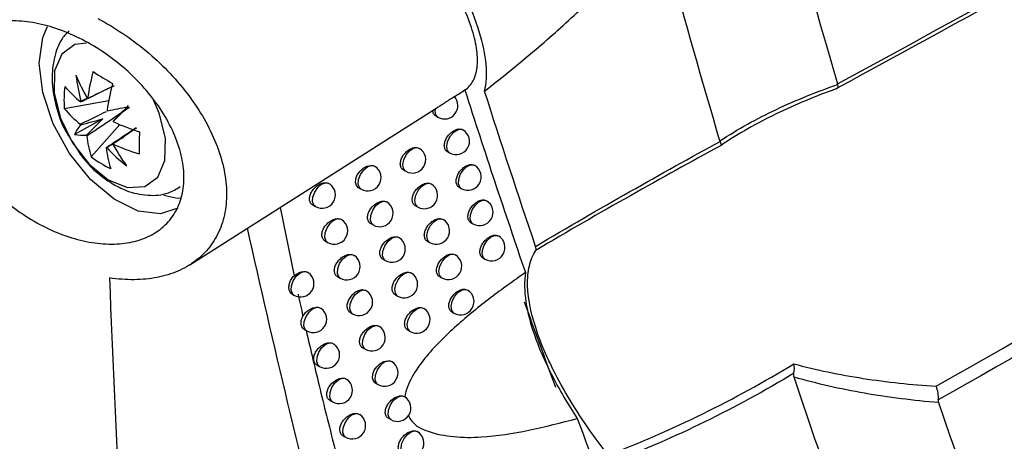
# Model space of a CAD drawing. Header units: millimetres. Extents: x 15440 to 16422, y 10215 to 11289.
# Tile 138 of 143: x 16283 to 16320, y 10983 to 10999. Entities that reach past the tile are written whole.
import ezdxf

# ---------------------------------------------------------------- set-up
doc = ezdxf.new("R2010")
doc.units = ezdxf.units.MM

msp = doc.modelspace()

# ---------------------------------------------------------------- linework, layer by layer
at = {"color": 7, "linetype": 'Continuous', "lineweight": 25}
for p, q in [((16284.617, 10995.471), (16286.278, 10995.776)), ((16289.306, 10989.625), (16298.578, 10995.52)), ((16298.504, 10995.194), (16298.582, 10995.148)), ((16286.058, 10995.085), (16285.003, 10994.506)), ((16285.624, 10993.665), (16286.69, 10994.871)), ((16299.476, 10994.695), (16299.519, 10994.669)), ((16297.801, 10994.013), (16297.896, 10993.977)), ((16298.938, 10993.858), (16299.015, 10993.813)), ((16299.922, 10993.363), (16299.955, 10993.34)), ((16297.295, 10993.173), (16297.38, 10993.124)), ((16298.252, 10992.679), (16298.338, 10992.644)), ((16295.617, 10992.509), (16295.709, 10992.456)), ((16299.377, 10992.527), (16299.453, 10992.483)), ((16293.904, 10991.865), (16294.002, 10991.808)), ((16297.741, 10991.838), (16297.824, 10991.79)), ((16300.373, 10992.035), (16300.396, 10992.017)), ((16292.684, 10991.772), (16293.206, 10989.217)), ((16296.071, 10991.17), (16296.161, 10991.118)), ((16298.707, 10991.35), (16298.784, 10991.316)), ((16299.82, 10991.202), (16299.895, 10991.158)), ((16294.365, 10990.521), (16294.462, 10990.466)), ((16298.191, 10990.509), (16298.273, 10990.462)), ((16299.167, 10990.026), (16299.235, 10989.993)), ((16296.528, 10989.836), (16296.616, 10989.785)), ((16300.268, 10989.881), (16300.342, 10989.839)), ((16294.831, 10989.183), (16294.926, 10989.128)), ((16298.645, 10989.185), (16298.726, 10989.139)), ((16293.124, 10988.536), (16293.201, 10988.491)), ((16296.99, 10988.509), (16297.077, 10988.458)), ((16299.631, 10988.707), (16299.69, 10988.676)), ((16295.301, 10987.851), (16295.394, 10987.797)), ((16297.956, 10988.026), (16298.06, 10987.99)), ((16299.105, 10987.867), (16299.184, 10987.821)), ((16293.581, 10987.211), (16293.677, 10987.155)), ((16297.456, 10987.186), (16297.541, 10987.137)), ((16295.774, 10986.524), (16295.866, 10986.471)), ((16294.059, 10985.881), (16294.158, 10985.824)), ((16296.252, 10985.203), (16296.343, 10985.151)), ((16294.545, 10984.555), (16294.642, 10984.499)), ((16296.734, 10983.888), (16296.823, 10983.836)), ((16295.035, 10983.235), (16295.131, 10983.18))]:
    msp.add_line(p, q, dxfattribs=at)
at = {"color": 7, "linetype": 'Continuous', "lineweight": 25, "flags": 128}
for points in [[(16283.679, 10997.173), (16283.813, 10998.125), (16283.99, 10998.535)], [(16285.441, 10997.918), (16285.007, 10997.861), (16284.523, 10997.509), (16284.256, 10996.879), (16284.237, 10996.047), (16284.469, 10995.113), (16284.923, 10994.191), (16285.546, 10993.391), (16286.261, 10992.81)], [(16288.865, 10991.742), (16288.213, 10991.534), (16287.374, 10991.638), (16286.476, 10992.079), (16285.597, 10992.817), (16284.817, 10993.788), (16284.204, 10994.904), (16283.813, 10996.067), (16283.679, 10997.173)], [(16286.261, 10992.81), (16286.984, 10992.518), (16287.625, 10992.551), (16288.109, 10992.903), (16288.376, 10993.533), (16288.395, 10994.365), (16288.163, 10995.299), (16287.921, 10995.846)], [(16299.015, 10993.813), (16298.934, 10993.911), (16298.913, 10994.071), (16298.955, 10994.261), (16299.053, 10994.449), (16299.189, 10994.6), (16299.339, 10994.688), (16299.476, 10994.695)], [(16297.38, 10993.124), (16297.369, 10993.131), (16297.297, 10993.229), (16297.277, 10993.379), (16297.314, 10993.558), (16297.402, 10993.737), (16297.526, 10993.887), (16297.667, 10993.984), (16297.801, 10994.013)], [(16295.618, 10992.51), (16295.614, 10992.511), (16295.535, 10992.592), (16295.501, 10992.707), (16295.513, 10992.843), (16295.57, 10992.986), (16295.665, 10993.121), (16295.79, 10993.235), (16295.932, 10993.313), (16296.074, 10993.345), (16296.104, 10993.345), (16296.104, 10993.345)], [(16295.709, 10992.456), (16295.659, 10992.5), (16295.608, 10992.633), (16295.621, 10992.812), (16295.693, 10993.004), (16295.812, 10993.176), (16295.958, 10993.297), (16296.104, 10993.345)], [(16299.453, 10992.483), (16299.401, 10992.53), (16299.353, 10992.654), (16299.361, 10992.819), (16299.421, 10993), (16299.526, 10993.167), (16299.658, 10993.295), (16299.797, 10993.364), (16299.922, 10993.363)], [(16294.002, 10991.808), (16293.948, 10991.858), (16293.901, 10991.989), (16293.913, 10992.162), (16293.982, 10992.348), (16294.095, 10992.517), (16294.235, 10992.639), (16294.378, 10992.695)], [(16297.824, 10991.79), (16297.816, 10991.795), (16297.741, 10991.893), (16297.721, 10992.045), (16297.759, 10992.226), (16297.848, 10992.406), (16297.974, 10992.557), (16298.116, 10992.653), (16298.252, 10992.679)], [(16288.34, 10992.234), (16288.786, 10992.134), (16288.952, 10992.12)], [(16296.161, 10991.118), (16296.111, 10991.161), (16296.06, 10991.294), (16296.072, 10991.474), (16296.145, 10991.668), (16296.266, 10991.84), (16296.413, 10991.961), (16296.56, 10992.007)], [(16299.895, 10991.158), (16299.844, 10991.203), (16299.796, 10991.329), (16299.803, 10991.496), (16299.865, 10991.679), (16299.973, 10991.848), (16300.107, 10991.975), (16300.248, 10992.041), (16300.373, 10992.035)], [(16294.462, 10990.466), (16294.409, 10990.514), (16294.361, 10990.645), (16294.373, 10990.819), (16294.442, 10991.006), (16294.557, 10991.176), (16294.698, 10991.298), (16294.841, 10991.353)], [(16298.273, 10990.462), (16298.267, 10990.466), (16298.191, 10990.563), (16298.17, 10990.716), (16298.208, 10990.899), (16298.299, 10991.081), (16298.427, 10991.232), (16298.571, 10991.327), (16298.707, 10991.35)], [(16300.342, 10989.839), (16300.293, 10989.882), (16300.243, 10990.008), (16300.25, 10990.179), (16300.315, 10990.364), (16300.425, 10990.534), (16300.562, 10990.661), (16300.705, 10990.724), (16300.829, 10990.712)], [(16296.616, 10989.785), (16296.569, 10989.827), (16296.516, 10989.96), (16296.528, 10990.142), (16296.602, 10990.337), (16296.725, 10990.511), (16296.873, 10990.63), (16297.021, 10990.675)], [(16294.926, 10989.128), (16294.874, 10989.175), (16294.825, 10989.307), (16294.837, 10989.482), (16294.907, 10989.671), (16295.022, 10989.841), (16295.165, 10989.963), (16295.309, 10990.017)], [(16298.726, 10989.139), (16298.722, 10989.141), (16298.645, 10989.239), (16298.623, 10989.393), (16298.662, 10989.578), (16298.754, 10989.762), (16298.884, 10989.913), (16299.03, 10990.007), (16299.167, 10990.026)], [(16293.201, 10988.491), (16293.145, 10988.543), (16293.1, 10988.673), (16293.112, 10988.843), (16293.178, 10989.027), (16293.29, 10989.195), (16293.427, 10989.318), (16293.568, 10989.377)], [(16297.077, 10988.458), (16297.064, 10988.466), (16296.993, 10988.563), (16296.974, 10988.711), (16297.009, 10988.887), (16297.093, 10989.063), (16297.214, 10989.213), (16297.352, 10989.313), (16297.486, 10989.348)], [(16295.394, 10987.797), (16295.343, 10987.842), (16295.293, 10987.974), (16295.305, 10988.15), (16295.375, 10988.34), (16295.492, 10988.511), (16295.636, 10988.633), (16295.781, 10988.685)], [(16299.184, 10987.821), (16299.182, 10987.822), (16299.103, 10987.92), (16299.081, 10988.076), (16299.121, 10988.263), (16299.215, 10988.448), (16299.347, 10988.6), (16299.495, 10988.692), (16299.631, 10988.707)], [(16293.677, 10987.155), (16293.623, 10987.205), (16293.577, 10987.335), (16293.588, 10987.507), (16293.655, 10987.692), (16293.767, 10987.86), (16293.906, 10987.983), (16294.048, 10988.041)], [(16297.541, 10987.137), (16297.531, 10987.143), (16297.458, 10987.24), (16297.438, 10987.389), (16297.474, 10987.567), (16297.56, 10987.744), (16297.682, 10987.895), (16297.821, 10987.994), (16297.956, 10988.026)], [(16295.866, 10986.471), (16295.816, 10986.515), (16295.766, 10986.647), (16295.777, 10986.824), (16295.848, 10987.016), (16295.967, 10987.188), (16296.112, 10987.31), (16296.257, 10987.36)], [(16294.158, 10985.824), (16294.104, 10985.873), (16294.057, 10986.003), (16294.069, 10986.176), (16294.136, 10986.362), (16294.249, 10986.531), (16294.389, 10986.654), (16294.532, 10986.711)], [(16296.252, 10985.204), (16296.248, 10985.205), (16296.17, 10985.286), (16296.136, 10985.401), (16296.148, 10985.537), (16296.205, 10985.68), (16296.3, 10985.815), (16296.425, 10985.929), (16296.566, 10986.008), (16296.708, 10986.04), (16296.738, 10986.04), (16296.738, 10986.04)], [(16296.343, 10985.151), (16296.294, 10985.193), (16296.242, 10985.325), (16296.254, 10985.504), (16296.326, 10985.697), (16296.445, 10985.87), (16296.592, 10985.991), (16296.738, 10986.04)], [(16294.642, 10984.499), (16294.59, 10984.546), (16294.542, 10984.677), (16294.553, 10984.851), (16294.621, 10985.038), (16294.736, 10985.208), (16294.876, 10985.331), (16295.02, 10985.387)], [(16296.823, 10983.836), (16296.776, 10983.877), (16296.723, 10984.01), (16296.734, 10984.19), (16296.807, 10984.384), (16296.928, 10984.558), (16297.076, 10984.679), (16297.223, 10984.725)], [(16295.131, 10983.18), (16295.079, 10983.226), (16295.03, 10983.357), (16295.041, 10983.531), (16295.111, 10983.72), (16295.226, 10983.891), (16295.368, 10984.014), (16295.512, 10984.068)], [(16297.308, 10982.527), (16297.296, 10982.535), (16297.225, 10982.631), (16297.205, 10982.778), (16297.239, 10982.953), (16297.322, 10983.128), (16297.442, 10983.279), (16297.579, 10983.38), (16297.713, 10983.416)]]:
    msp.add_lwpolyline(points, dxfattribs=at)
at = {"color": 7, "linetype": 'Continuous', "lineweight": 25}
for centre, radius, start, end in [((16292.59, 10999.812), 8.146, 202.2882, 209.1185), ((16291.692, 10997.477), 6.681, 186.4832, 195.1727), ((16293.328, 10994.754), 7.915, 164.6354, 172.0459), ((16292.666, 11007.511), 12.736, 236.8191, 240.6517), ((16288.835, 10995.79), 4.23, 173.0692, 184.3302), ((16287.789, 10998.933), 4.108, 219.8448, 231.5248), ((16294.056, 10994.312), 7.915, 164.6354, 172.0459), ((16298.832, 10995.581), 0.5, 240.0027, 42.3543), ((16285.533, 10995.479), 0.382, 139.2682, 141.524), ((16285.517, 10995.444), 0.407, 93.9101, 96.0723), ((16267.97, 11088.308), 94.697, 281.11909, 281.5918), ((16112.711, 11169.315), 246.116, 314.90458, 315.08461), ((16287.771, 10998.103), 4.108, 219.8448, 231.5248), ((16284.892, 10994.391), 1.671, 36.6427, 37.4858), ((16298.767, 10995.377), 0.294, 162.9089, 231.102), ((16286.597, 10993.771), 1.755, 141.4766, 155.2583), ((16286.74, 10995.464), 1.63, 200.7303, 201.5873), ((16284.935, 10994.395), 1.63, 20.7303, 21.5873), ((16289.733, 11002.127), 7.868, 245.422, 252.9908), ((16285.357, 10996.209), 1.74, 258.249, 272.8193), ((16286.783, 10995.469), 1.671, 216.6427, 217.4858), ((16289.285, 10994.849), 3.848, 185.93, 197.9223), ((16300.477, 10993.892), 13.066, 176.8793, 180.5201), ((16299.265, 10994.246), 0.5, 240.0027, 59.1011), ((16286.142, 10994.38), 0.382, 319.2682, 321.524), ((16293.332, 10997.981), 7.902, 209.1604, 216.1055), ((16289.714, 11001.298), 7.868, 245.422, 252.9908), ((16288.269, 10997.201), 4.416, 233.2005, 244.2703), ((16286.158, 10994.416), 0.407, 273.9101, 276.0723), ((16290.013, 10994.407), 3.848, 185.93, 197.9223), ((16291.073, 10998.564), 6.669, 223.061, 231.7841), ((16297.63, 10993.557), 0.5, 240.0027, 57.6597), ((16295.959, 10992.889), 0.5, 240.0027, 56.108), ((16299.703, 10992.916), 0.5, 240.0027, 59.3206), ((16294.252, 10992.241), 0.5, 240.0027, 54.7899), ((16298.074, 10992.223), 0.5, 240.0027, 57.9306), ((16296.411, 10991.551), 0.5, 240.0027, 56.3564), ((16300.145, 10991.591), 0.5, 240.0027, 59.514), ((16294.712, 10990.899), 0.5, 240.0027, 55.104), ((16298.523, 10990.895), 0.5, 240.0027, 58.1971), ((16296.866, 10990.218), 0.5, 240.0027, 56.5869), ((16300.592, 10990.272), 0.5, 240.0027, 59.6711), ((16298.976, 10989.572), 0.5, 240.0027, 58.4578), ((16295.176, 10989.561), 0.5, 240.0027, 55.4046), ((16293.451, 10988.924), 0.5, 240.0027, 54.0646), ((16297.327, 10988.891), 0.5, 240.0027, 56.7977), ((16295.644, 10988.23), 0.5, 240.0027, 55.6909), ((16299.434, 10988.254), 0.5, 240.0027, 58.7108), ((16293.927, 10987.588), 0.5, 240.0027, 54.4035), ((16297.791, 10987.57), 0.5, 240.0027, 57.3734), ((16296.116, 10986.904), 0.5, 240.0027, 55.9625), ((16294.408, 10986.257), 0.5, 240.0027, 54.7297), ((16296.592, 10985.584), 0.5, 240.0027, 56.2183), ((16294.892, 10984.932), 0.5, 240.0027, 55.0429), ((16297.073, 10984.269), 0.5, 240.0027, 56.642), ((16295.381, 10983.613), 0.5, 240.0027, 55.3429), ((16297.558, 10982.96), 0.5, 240.0027, 56.6783)]:
    msp.add_arc(centre, radius, start, end, dxfattribs=at)
for centre, major_axis, ratio, start_param, end_param in [((16285.959, 10995.069), (3.571, 1.853), 0.228322, 1.588582, 1.653274), ((16286.303, 10994.86), (2.474, 2.558), 0.003523, 4.768735, 5.003338), ((16285.965, 10995.342), (3.578, 0.978), 0.073495, 4.483572, 4.718175), ((16286.25, 10994.832), (2.667, 2.612), 0.084365, 1.560129, 1.794732), ((16286.01, 10994.978), (3.417, 2.129), 0.22981, 4.625647, 4.813689), ((16634.836, 11310.308), (238.43, 439.62), 0.594309, 2.654206, 2.663877)]:
    msp.add_ellipse(centre, major_axis=major_axis, ratio=ratio, start_param=start_param, end_param=end_param, dxfattribs=at)
for points, knots in [([(16309.129, 10994.259), (16307.801, 10998.728), (16306.563, 11003.278), (16304.274, 11012.526), (16303.222, 11017.226), (16301.302, 11026.775), (16300.433, 11031.627), (16298.884, 11041.463), (16298.202, 11046.448), (16297.027, 11056.554), (16296.531, 11061.678), (16295.729, 11072.033), (16295.422, 11077.267), (16294.784, 11093.138), (16294.731, 11103.942), (16295.065, 11114.974)], [0, 0, 0, 0, 0.125, 0.125, 0.25, 0.25, 0.375, 0.375, 0.5, 0.5, 0.625, 0.625, 0.75, 0.75, 1, 1, 1, 1]), ([(16299.915, 11113.469), (16299.658, 11104.318), (16299.666, 11095.305), (16300.294, 11074.906), (16301.1, 11063.631), (16303.607, 11041.702), (16305.307, 11031.049), (16309.185, 11012.391), (16311.211, 11004.266), (16313.523, 10996.393)], [3.1092412, 3.1092412, 3.1092412, 3.1092412, 3.1759593, 3.1759593, 3.2629391, 3.2629391, 3.3499188, 3.3499188, 3.4204698, 3.4204698, 3.4204698, 3.4204698]), ([(16370.613, 11027.396), (16364.855, 11024.256), (16359.097, 11021.116), (16353.339, 11017.974), (16349.623, 11015.947), (16345.907, 11013.919), (16342.19, 11011.891), (16337.857, 11009.526), (16333.524, 11007.161), (16329.191, 11004.795), (16323.948, 11001.932), (16318.705, 10999.069), (16313.462, 10996.204)], [0.00049138, 0.00049138, 0.00049138, 0.00049138, 0.02451992, 0.02451992, 0.02451992, 0.04002634, 0.04002634, 0.04002634, 0.05810756, 0.05810756, 0.05810756, 0.07998385, 0.07998385, 0.07998385, 0.07998385]), ([(16317.208, 10985.082), (16326.138, 10990.17), (16335.068, 10995.26), (16343.998, 11000.354), (16348.311, 11002.813), (16352.623, 11005.274), (16356.935, 11007.735), (16361.495, 11010.336), (16366.054, 11012.939), (16370.613, 11015.543)], [0, 0, 0, 0, 0.03726266, 0.03726266, 0.03726266, 0.05525761, 0.05525761, 0.05525761, 0.07428298, 0.07428298, 0.07428298, 0.07428298]), ([(16370.817, 11015.055), (16366.858, 11012.798), (16362.899, 11010.542), (16358.94, 11008.286), (16350.787, 11003.64), (16342.634, 10998.997), (16334.481, 10994.355), (16328.751, 10991.093), (16323.021, 10987.832), (16317.29, 10984.572)], [0.00049138, 0.00049138, 0.00049138, 0.00049138, 0.01700244, 0.01700244, 0.01700244, 0.05100731, 0.05100731, 0.05100731, 0.07490604, 0.07490604, 0.07490604, 0.07490604]), ([(16184.208, 11014.248), (16187.142, 11011.202), (16190.281, 11008.2), (16194.464, 11004.504), (16195.314, 11003.768), (16197.036, 11002.303), (16197.908, 11001.576), (16200.559, 10999.405), (16202.371, 10997.974), (16211.657, 10990.907), (16219.798, 10985.519), (16233.093, 10977.844), (16237.674, 10975.373), (16247.127, 10970.602), (16251.999, 10968.303), (16259.528, 10964.984), (16262.074, 10963.899), (16265.949, 10962.305), (16267.25, 10961.779), (16269.864, 10960.74), (16271.177, 10960.228), (16277.776, 10957.697), (16283.158, 10955.777), (16288.643, 10953.96)], [0, 0, 0, 0, 0.125, 0.125, 0.15625, 0.15625, 0.1875, 0.1875, 0.25, 0.25, 0.5, 0.5, 0.625, 0.625, 0.75, 0.75, 0.8125, 0.8125, 0.84375, 0.84375, 0.875, 0.875, 1, 1, 1, 1]), ([(16299.593, 10996.165), (16299.721, 10996.252), (16299.823, 10996.366), (16299.975, 10996.649), (16300.026, 10996.819), (16300.071, 10997.2), (16300.068, 10997.412), (16300.007, 10997.879), (16299.949, 10998.135), (16299.785, 10998.669), (16299.678, 10998.948), (16299.416, 10999.53), (16299.259, 10999.835), (16298.907, 11000.445), (16298.712, 11000.753), (16298.387, 11001.219), (16298.273, 11001.375), (16298.039, 11001.683), (16297.919, 11001.835), (16297.796, 11001.985)], [0, 0, 0, 0, 0.125, 0.125, 0.25, 0.25, 0.375, 0.375, 0.5, 0.5, 0.625, 0.625, 0.75, 0.75, 0.875, 0.875, 0.9375, 0.9375, 1, 1, 1, 1]), ([(16300.33, 10996.125), (16300.905, 10996.574), (16301.472, 10997.033), (16302.588, 10997.973), (16303.136, 10998.454), (16303.94, 10999.202), (16304.205, 10999.457), (16304.723, 10999.981), (16304.978, 11000.25), (16305.338, 11000.684), (16305.455, 11000.834), (16305.608, 11001.072), (16305.656, 11001.155), (16305.734, 11001.326), (16305.763, 11001.415), (16305.774, 11001.575), (16305.754, 11001.643), (16305.686, 11001.741), (16305.64, 11001.776), (16305.49, 11001.855), (16305.373, 11001.879), (16305.016, 11001.927), (16304.764, 11001.923), (16304.252, 11001.901), (16303.99, 11001.88), (16303.198, 11001.805), (16302.659, 11001.74), (16301.019, 11001.541), (16299.896, 11001.398), (16298.743, 11001.265)], [0, 0, 0, 0, 0.125, 0.125, 0.25, 0.25, 0.3125, 0.3125, 0.375, 0.375, 0.40625, 0.40625, 0.421875, 0.421875, 0.4375, 0.4375, 0.453125, 0.453125, 0.46875, 0.46875, 0.5, 0.5, 0.5625, 0.5625, 0.625, 0.625, 0.75, 0.75, 1, 1, 1, 1]), ([(16300.33, 10996.125), (16300.402, 10996.409), (16300.421, 10996.746), (16300.354, 10997.491), (16300.269, 10997.9), (16299.994, 10998.793), (16299.808, 10999.262), (16299.344, 11000.239), (16299.061, 11000.753), (16298.743, 11001.265)], [0, 0, 0, 0, 0.25, 0.25, 0.5, 0.5, 0.75, 0.75, 1, 1, 1, 1]), ([(16285.87, 10998.837), (16286.184, 10998.672), (16286.495, 10998.487), (16287.104, 10998.078), (16287.396, 10997.859), (16287.956, 10997.391), (16288.224, 10997.142), (16288.735, 10996.614), (16288.972, 10996.34), (16289.405, 10995.778), (16289.602, 10995.489), (16289.955, 10994.895), (16290.109, 10994.592), (16290.362, 10993.992), (16290.463, 10993.693), (16290.574, 10993.244), (16290.604, 10993.094), (16290.65, 10992.8), (16290.666, 10992.656), (16290.691, 10992.23), (16290.679, 10991.955), (16290.617, 10991.557), (16290.589, 10991.427), (16290.519, 10991.177), (16290.477, 10991.057), (16290.33, 10990.708), (16290.205, 10990.494), (16289.899, 10990.1), (16289.721, 10989.926), (16289.324, 10989.624), (16289.102, 10989.495), (16288.618, 10989.286), (16288.36, 10989.208), (16287.816, 10989.101), (16287.528, 10989.072), (16286.929, 10989.066), (16286.621, 10989.088), (16286.305, 10989.135)], [0, 0, 0, 0, 0.0625, 0.0625, 0.125, 0.125, 0.1875, 0.1875, 0.25, 0.25, 0.3125, 0.3125, 0.375, 0.375, 0.4375, 0.4375, 0.46875, 0.46875, 0.5, 0.5, 0.5625, 0.5625, 0.59375, 0.59375, 0.625, 0.625, 0.6875, 0.6875, 0.75, 0.75, 0.8125, 0.8125, 0.875, 0.875, 0.9375, 0.9375, 1, 1, 1, 1]), ([(16288.93, 10993.937), (16289.01, 10993.662), (16289.059, 10993.395), (16289.099, 10992.879), (16289.089, 10992.628), (16289.006, 10992.15), (16288.935, 10991.929), (16288.734, 10991.523), (16288.603, 10991.336), (16288.293, 10991.014), (16288.113, 10990.877), (16287.707, 10990.651), (16287.482, 10990.564), (16287.004, 10990.443), (16286.746, 10990.409), (16286.21, 10990.395), (16285.934, 10990.414), (16285.367, 10990.505), (16285.074, 10990.577), (16284.494, 10990.767), (16284.205, 10990.886), (16283.63, 10991.17), (16283.345, 10991.335), (16282.8, 10991.7), (16282.537, 10991.901), (16282.032, 10992.341), (16281.795, 10992.576), (16281.36, 10993.066), (16281.158, 10993.324), (16280.799, 10993.86), (16280.644, 10994.13), (16280.448, 10994.541), (16280.389, 10994.679), (16280.284, 10994.956), (16280.237, 10995.096), (16280.122, 10995.507), (16280.073, 10995.774), (16280.035, 10996.296), (16280.046, 10996.551), (16280.126, 10997.023), (16280.196, 10997.243), (16280.395, 10997.652), (16280.521, 10997.834), (16280.824, 10998.152), (16281.004, 10998.289), (16281.402, 10998.51), (16281.621, 10998.595), (16281.977, 10998.682), (16282.101, 10998.705), (16282.355, 10998.736), (16282.484, 10998.745), (16282.88, 10998.752), (16283.156, 10998.731), (16283.726, 10998.635), (16284.013, 10998.563), (16284.591, 10998.37), (16284.885, 10998.248), (16285.461, 10997.964), (16285.742, 10997.802), (16286.29, 10997.438), (16286.56, 10997.235), (16287.064, 10996.803), (16287.301, 10996.574), (16287.745, 10996.086), (16287.951, 10995.828), (16288.313, 10995.305), (16288.472, 10995.037), (16288.742, 10994.489), (16288.851, 10994.211), (16288.93, 10993.937)], [0, 0, 0, 0, 0.03125, 0.03125, 0.0625, 0.0625, 0.09375, 0.09375, 0.125, 0.125, 0.15625, 0.15625, 0.1875, 0.1875, 0.21875, 0.21875, 0.25, 0.25, 0.28125, 0.28125, 0.3125, 0.3125, 0.34375, 0.34375, 0.375, 0.375, 0.40625, 0.40625, 0.4375, 0.4375, 0.46875, 0.46875, 0.484375, 0.484375, 0.5, 0.5, 0.53125, 0.53125, 0.5625, 0.5625, 0.59375, 0.59375, 0.625, 0.625, 0.65625, 0.65625, 0.6875, 0.6875, 0.703125, 0.703125, 0.71875, 0.71875, 0.75, 0.75, 0.78125, 0.78125, 0.8125, 0.8125, 0.84375, 0.84375, 0.875, 0.875, 0.90625, 0.90625, 0.9375, 0.9375, 0.96875, 0.96875, 1, 1, 1, 1]), ([(16284.801, 10998.38), (16284.707, 10998.285), (16284.434, 10998.006), (16284.214, 10997.363), (16284.122, 10996.526), (16284.273, 10995.587), (16284.557, 10994.765), (16284.852, 10994.329), (16284.947, 10994.188)], [0, 0, 0, 0, 0.093269, 0.273243, 0.464262, 0.674176, 0.894577, 1, 1, 1, 1]), ([(16286.479, 10996.322), (16286.128, 10996.152), (16285.712, 10995.951), (16285.298, 10995.748), (16285.234, 10995.717)], [0, 0, 0, 0, 0.844557, 1, 1, 1, 1]), ([(16285.489, 10995.85), (16285.549, 10995.879), (16285.876, 10996.038), (16286.204, 10996.195), (16286.472, 10996.324)], [0, 0, 0, 0, 0.1813084, 1, 1, 1, 1]), ([(16309.129, 10994.259), (16309.458, 10994.479), (16309.802, 10994.688), (16310.507, 10995.08), (16310.869, 10995.264), (16311.978, 10995.788), (16312.745, 10996.096), (16313.527, 10996.371)], [0, 0, 0, 0, 0.25, 0.25, 0.5, 0.5, 1, 1, 1, 1]), ([(16298.577, 10995.52), (16298.584, 10995.524), (16298.627, 10995.55), (16298.728, 10995.618), (16298.865, 10995.709), (16298.997, 10995.795), (16299.108, 10995.865), (16299.177, 10995.906), (16299.209, 10995.922), (16299.201, 10995.917), (16299.201, 10995.917)], [0, 0, 0, 0, 0.027994, 0.186115, 0.345093, 0.505347, 0.666405, 0.827643, 0.988421, 1, 1, 1, 1]), ([(16313.462, 10996.204), (16312.699, 10995.927), (16311.95, 10995.618), (16310.867, 10995.094), (16310.513, 10994.91), (16309.825, 10994.519), (16309.489, 10994.311), (16309.168, 10994.092)], [0, 0, 0, 0, 0.5, 0.5, 0.75, 0.75, 1, 1, 1, 1]), ([(16285.215, 10994.887), (16285.279, 10994.919), (16285.607, 10995.078), (16285.935, 10995.237), (16286.199, 10995.365)], [0, 0, 0, 0, 0.196715, 1, 1, 1, 1]), ([(16298.504, 10995.194), (16298.503, 10995.194), (16298.465, 10995.205), (16298.42, 10995.271), (16298.392, 10995.352), (16298.39, 10995.402), (16298.39, 10995.41)], [0, 0, 0, 0, 0.012187, 0.472154, 0.926905, 1, 1, 1, 1]), ([(16286.186, 10994.01), (16286.245, 10994.05), (16286.619, 10994.3), (16286.993, 10994.551), (16287.307, 10994.762)], [0, 0, 0, 0, 0.1596403, 1, 1, 1, 1]), ([(16287.316, 10994.742), (16287.08, 10994.58), (16286.789, 10994.379), (16286.496, 10994.18), (16286.441, 10994.142)], [0, 0, 0, 0, 0.813012, 1, 1, 1, 1]), ([(16298.938, 10993.858), (16298.937, 10993.858), (16298.9, 10993.869), (16298.854, 10993.934), (16298.817, 10994.047), (16298.83, 10994.189), (16298.885, 10994.337), (16298.979, 10994.479), (16299.102, 10994.597), (16299.239, 10994.679), (16299.371, 10994.715), (16299.443, 10994.701), (16299.476, 10994.695)], [0, 0, 0, 0, 0.00294, 0.115766, 0.227388, 0.338271, 0.449229, 0.561029, 0.67404, 0.788073, 0.902481, 1, 1, 1, 1]), ([(16284.947, 10994.188), (16285.043, 10994.026), (16285.327, 10993.548), (16285.848, 10993.04), (16286.267, 10992.76), (16286.405, 10992.667)], [0, 0, 0, 0, 0.256274, 0.754731, 1, 1, 1, 1]), ([(16302.238, 10990.314), (16303.435, 10991.034), (16304.61, 10991.71), (16306.914, 10993.016), (16308.038, 10993.641), (16309.135, 10994.243)], [0, 0, 0, 0, 0.5, 0.5, 1, 1, 1, 1]), ([(16309.168, 10994.092), (16308.065, 10993.488), (16306.936, 10992.863), (16304.622, 10991.557), (16303.443, 10990.881), (16302.241, 10990.162)], [0, 0, 0, 0, 0.5, 0.5, 1, 1, 1, 1]), ([(16297.296, 10993.174), (16297.295, 10993.174), (16297.256, 10993.185), (16297.21, 10993.251), (16297.172, 10993.364), (16297.185, 10993.505), (16297.242, 10993.652), (16297.338, 10993.792), (16297.463, 10993.909), (16297.604, 10993.99), (16297.72, 10994.019), (16297.782, 10994.015), (16297.801, 10994.013)], [0, 0, 0, 0, 0.0034543, 0.1215445, 0.2379227, 0.3532456, 0.4686525, 0.5852236, 0.7035026, 0.8232619, 0.9436075, 1, 1, 1, 1]), ([(16296.104, 10993.345), (16296.146, 10993.342), (16296.198, 10993.337), (16296.23, 10993.306), (16296.235, 10993.3)], [0, 0, 0, 0, 0.821266, 1, 1, 1, 1]), ([(16299.377, 10992.528), (16299.376, 10992.528), (16299.339, 10992.538), (16299.294, 10992.604), (16299.256, 10992.716), (16299.269, 10992.858), (16299.324, 10993.007), (16299.418, 10993.148), (16299.54, 10993.267), (16299.677, 10993.349), (16299.812, 10993.386), (16299.886, 10993.37), (16299.922, 10993.363)], [0, 0, 0, 0, 0.002863, 0.114589, 0.225194, 0.335113, 0.445109, 0.555895, 0.667812, 0.780677, 0.893885, 1, 1, 1, 1]), ([(16286.405, 10992.667), (16286.576, 10992.574), (16286.999, 10992.344), (16287.714, 10992.194), (16288.438, 10992.242), (16288.805, 10992.463), (16288.948, 10992.549)], [0, 0, 0, 0, 0.21157, 0.522928, 0.815067, 1, 1, 1, 1]), ([(16293.904, 10991.866), (16293.903, 10991.866), (16293.863, 10991.879), (16293.815, 10991.946), (16293.776, 10992.06), (16293.79, 10992.2), (16293.849, 10992.344), (16293.948, 10992.48), (16294.078, 10992.595), (16294.225, 10992.673), (16294.327, 10992.694), (16294.375, 10992.695), (16294.378, 10992.695)], [0, 0, 0, 0, 0.004454, 0.129182, 0.250918, 0.370784, 0.49071, 0.612535, 0.737265, 0.864648, 0.99323, 1, 1, 1, 1]), ([(16294.378, 10992.695), (16294.421, 10992.693), (16294.484, 10992.691), (16294.525, 10992.655), (16294.537, 10992.644)], [0, 0, 0, 0, 0.696172, 1, 1, 1, 1]), ([(16297.741, 10991.839), (16297.74, 10991.839), (16297.702, 10991.851), (16297.656, 10991.916), (16297.619, 10992.029), (16297.631, 10992.17), (16297.688, 10992.318), (16297.784, 10992.458), (16297.908, 10992.575), (16298.048, 10992.656), (16298.167, 10992.686), (16298.23, 10992.681), (16298.252, 10992.679)], [0, 0, 0, 0, 0.003372, 0.120632, 0.236288, 0.350961, 0.465721, 0.581582, 0.699048, 0.817895, 0.937281, 1, 1, 1, 1]), ([(16296.071, 10991.171), (16296.07, 10991.171), (16296.031, 10991.183), (16295.984, 10991.249), (16295.946, 10991.362), (16295.959, 10991.503), (16296.017, 10991.649), (16296.114, 10991.787), (16296.241, 10991.903), (16296.384, 10991.983), (16296.493, 10992.008), (16296.548, 10992.007), (16296.56, 10992.007)], [0, 0, 0, 0, 0.0038757, 0.1250614, 0.2440791, 0.3617585, 0.4795259, 0.5987358, 0.7200913, 0.8433432, 0.9673864, 1, 1, 1, 1]), ([(16296.56, 10992.007), (16296.602, 10992.003), (16296.651, 10991.999), (16296.681, 10991.968), (16296.685, 10991.964)], [0, 0, 0, 0, 0.856645, 1, 1, 1, 1]), ([(16299.82, 10991.202), (16299.819, 10991.202), (16299.782, 10991.213), (16299.737, 10991.278), (16299.7, 10991.39), (16299.712, 10991.532), (16299.768, 10991.681), (16299.861, 10991.823), (16299.983, 10991.942), (16300.12, 10992.025), (16300.255, 10992.061), (16300.336, 10992.05), (16300.372, 10992.035), (16300.373, 10992.035)], [0, 0, 0, 0, 0.002786, 0.113341, 0.222854, 0.331732, 0.440686, 0.550381, 0.661131, 0.77276, 0.884701, 0.996272, 1, 1, 1, 1]), ([(16294.366, 10990.522), (16294.364, 10990.523), (16294.324, 10990.535), (16294.276, 10990.602), (16294.238, 10990.716), (16294.252, 10990.856), (16294.311, 10991), (16294.409, 10991.137), (16294.539, 10991.252), (16294.685, 10991.33), (16294.788, 10991.352), (16294.837, 10991.353), (16294.841, 10991.353)], [0, 0, 0, 0, 0.004365, 0.128519, 0.249855, 0.369438, 0.489093, 0.610559, 0.734775, 0.861484, 0.989303, 1, 1, 1, 1]), ([(16294.841, 10991.353), (16294.884, 10991.351), (16294.945, 10991.348), (16294.984, 10991.313), (16294.995, 10991.303)], [0, 0, 0, 0, 0.717878, 1, 1, 1, 1]), ([(16298.191, 10990.51), (16298.19, 10990.51), (16298.152, 10990.521), (16298.106, 10990.587), (16298.069, 10990.7), (16298.082, 10990.841), (16298.138, 10990.989), (16298.233, 10991.129), (16298.358, 10991.247), (16298.497, 10991.327), (16298.618, 10991.359), (16298.683, 10991.352), (16298.707, 10991.35)], [0, 0, 0, 0, 0.003291, 0.119682, 0.234574, 0.348549, 0.462615, 0.577721, 0.694333, 0.812234, 0.930628, 1, 1, 1, 1]), ([(16300.816, 10960.251), (16300.704, 10960.522), (16300.147, 10961.878), (16297.882, 10967.636), (16294.536, 10977.439), (16292.457, 10986.617), (16291.465, 10990.997)], [0, 0, 0, 0, 0.028073, 0.140368, 0.589777, 1, 1, 1, 1]), ([(16300.269, 10989.882), (16300.268, 10989.882), (16300.231, 10989.893), (16300.186, 10989.958), (16300.149, 10990.07), (16300.161, 10990.212), (16300.216, 10990.361), (16300.309, 10990.504), (16300.43, 10990.623), (16300.567, 10990.706), (16300.702, 10990.741), (16300.787, 10990.731), (16300.824, 10990.714), (16300.829, 10990.712)], [0, 0, 0, 0, 0.0027085, 0.112006, 0.2203343, 0.3280758, 0.4358927, 0.544404, 0.653897, 0.7642039, 0.8747944, 0.9850369, 1, 1, 1, 1]), ([(16296.528, 10989.837), (16296.527, 10989.838), (16296.488, 10989.849), (16296.442, 10989.915), (16296.404, 10990.029), (16296.417, 10990.169), (16296.475, 10990.316), (16296.571, 10990.454), (16296.698, 10990.571), (16296.84, 10990.65), (16296.951, 10990.677), (16297.007, 10990.675), (16297.021, 10990.675)], [0, 0, 0, 0, 0.003789, 0.124276, 0.242726, 0.359926, 0.47722, 0.595883, 0.716569, 0.839031, 0.962223, 1, 1, 1, 1]), ([(16297.021, 10990.675), (16297.062, 10990.671), (16297.109, 10990.666), (16297.137, 10990.636), (16297.14, 10990.633)], [0, 0, 0, 0, 0.89656, 1, 1, 1, 1]), ([(16294.831, 10989.184), (16294.83, 10989.185), (16294.79, 10989.197), (16294.742, 10989.264), (16294.704, 10989.377), (16294.718, 10989.517), (16294.776, 10989.662), (16294.875, 10989.8), (16295.004, 10989.914), (16295.149, 10989.993), (16295.253, 10990.016), (16295.303, 10990.016), (16295.309, 10990.017)], [0, 0, 0, 0, 0.0042761, 0.1278393, 0.2487484, 0.3680148, 0.487365, 0.6084404, 0.7321175, 0.8581375, 0.9851826, 1, 1, 1, 1]), ([(16295.309, 10990.017), (16295.352, 10990.014), (16295.41, 10990.011), (16295.447, 10989.976), (16295.456, 10989.968)], [0, 0, 0, 0, 0.741641, 1, 1, 1, 1]), ([(16298.646, 10989.186), (16298.645, 10989.186), (16298.607, 10989.197), (16298.561, 10989.263), (16298.524, 10989.376), (16298.537, 10989.517), (16298.593, 10989.665), (16298.688, 10989.806), (16298.812, 10989.924), (16298.95, 10990.005), (16299.074, 10990.037), (16299.14, 10990.029), (16299.167, 10990.026)], [0, 0, 0, 0, 0.003209, 0.118694, 0.232775, 0.346004, 0.459325, 0.573628, 0.689342, 0.806259, 0.923628, 1, 1, 1, 1]), ([(16304.948, 10982.511), (16304.642, 10982.903), (16304.357, 10983.294), (16303.825, 10984.075), (16303.577, 10984.468), (16303.133, 10985.232), (16302.936, 10985.604), (16302.678, 10986.147), (16302.598, 10986.326), (16302.451, 10986.678), (16302.384, 10986.853), (16302.083, 10987.704), (16301.954, 10988.312), (16301.935, 10988.982), (16301.939, 10989.111), (16301.96, 10989.355), (16301.978, 10989.471), (16302.054, 10989.8), (16302.133, 10989.994), (16302.241, 10990.162)], [0, 0, 0, 0, 0.125, 0.125, 0.25, 0.25, 0.375, 0.375, 0.4375, 0.4375, 0.5, 0.5, 0.75, 0.75, 0.8125, 0.8125, 0.875, 0.875, 1, 1, 1, 1]), ([(16293.568, 10989.377), (16293.612, 10989.376), (16293.68, 10989.374), (16293.725, 10989.336), (16293.741, 10989.323)], [0, 0, 0, 0, 0.651524, 1, 1, 1, 1]), ([(16296.99, 10988.509), (16296.989, 10988.51), (16296.95, 10988.521), (16296.904, 10988.587), (16296.866, 10988.7), (16296.879, 10988.841), (16296.936, 10988.988), (16297.033, 10989.127), (16297.159, 10989.244), (16297.301, 10989.323), (16297.413, 10989.351), (16297.471, 10989.348), (16297.486, 10989.348)], [0, 0, 0, 0, 0.003703, 0.123464, 0.241313, 0.357994, 0.474775, 0.592854, 0.712839, 0.834488, 0.956808, 1, 1, 1, 1]), ([(16301.858, 10989.333), (16301.423, 10989.033), (16300.987, 10988.721), (16300.121, 10988.061), (16299.693, 10987.715), (16299.066, 10987.154), (16298.861, 10986.961), (16298.467, 10986.561), (16298.278, 10986.353), (16297.922, 10985.913), (16297.754, 10985.676), (16297.551, 10985.309), (16297.492, 10985.182), (16297.398, 10984.933), (16297.364, 10984.81), (16297.346, 10984.688)], [0, 0, 0, 0, 0.25, 0.25, 0.5, 0.5, 0.625, 0.625, 0.75, 0.75, 0.875, 0.875, 0.9375, 0.9375, 1, 1, 1, 1]), ([(16297.486, 10989.348), (16297.528, 10989.343), (16297.572, 10989.339), (16297.598, 10989.31), (16297.6, 10989.308)], [0, 0, 0, 0, 0.941964, 1, 1, 1, 1]), ([(16301.858, 10989.333), (16301.808, 10989.014), (16301.814, 10988.644), (16301.934, 10987.84), (16302.048, 10987.405), (16302.298, 10986.701), (16302.395, 10986.458), (16302.613, 10985.961), (16302.734, 10985.71), (16303.131, 10984.944), (16303.44, 10984.419), (16303.795, 10983.879)], [0, 0, 0, 0, 0.25, 0.25, 0.5, 0.5, 0.625, 0.625, 0.75, 0.75, 1, 1, 1, 1]), ([(16286.305, 10989.135), (16286.53, 10983.224), (16286.83, 10977.338), (16287.604, 10965.613), (16288.078, 10959.774), (16288.643, 10953.96)], [0, 0, 0, 0, 0.5, 0.5, 1, 1, 1, 1]), ([(16293.125, 10988.538), (16293.101, 10988.556), (16293.05, 10988.594), (16293.014, 10988.706), (16293.013, 10988.848), (16293.054, 10989.004), (16293.123, 10989.133), (16293.184, 10989.194), (16293.206, 10989.217)], [0, 0, 0, 0, 0.1644989, 0.3479535, 0.5315044, 0.7150893, 0.8979286, 1, 1, 1, 1]), ([(16293.355, 10988.528), (16293.385, 10988.391), (16293.446, 10988.116), (16293.507, 10987.842), (16293.538, 10987.705)], [0, 0, 0, 0, 0.49865, 1, 1, 1, 1]), ([(16295.781, 10988.685), (16295.761, 10988.685), (16295.696, 10988.682), (16295.576, 10988.643), (16295.433, 10988.553), (16295.309, 10988.426), (16295.22, 10988.279), (16295.177, 10988.13), (16295.184, 10987.998), (16295.227, 10987.9), (16295.282, 10987.869), (16295.304, 10987.856)], [0, 0, 0, 0, 0.056141, 0.180172, 0.30597, 0.432129, 0.556961, 0.679336, 0.79931, 0.918068, 1, 1, 1, 1]), ([(16295.781, 10988.685), (16295.824, 10988.683), (16295.879, 10988.679), (16295.915, 10988.646), (16295.923, 10988.638)], [0, 0, 0, 0, 0.767788, 1, 1, 1, 1]), ([(16299.105, 10987.868), (16299.104, 10987.868), (16299.066, 10987.879), (16299.021, 10987.944), (16298.984, 10988.057), (16298.996, 10988.198), (16299.052, 10988.347), (16299.147, 10988.488), (16299.27, 10988.606), (16299.408, 10988.687), (16299.535, 10988.721), (16299.603, 10988.711), (16299.631, 10988.707)], [0, 0, 0, 0, 0.003129, 0.117662, 0.230884, 0.343314, 0.455838, 0.569286, 0.684058, 0.799949, 0.916254, 1, 1, 1, 1]), ([(16293.538, 10987.705), (16293.594, 10987.799), (16293.676, 10987.884), (16293.859, 10988.004), (16293.958, 10988.039), (16294.048, 10988.041)], [0, 0, 0, 0, 0.5, 0.5, 1, 1, 1, 1]), ([(16294.048, 10988.041), (16294.092, 10988.04), (16294.158, 10988.037), (16294.201, 10988.001), (16294.215, 10987.989)], [0, 0, 0, 0, 0.669221, 1, 1, 1, 1]), ([(16297.456, 10987.187), (16297.455, 10987.187), (16297.416, 10987.199), (16297.37, 10987.265), (16297.333, 10987.378), (16297.346, 10987.519), (16297.403, 10987.665), (16297.499, 10987.805), (16297.625, 10987.922), (16297.766, 10988.002), (16297.88, 10988.03), (16297.939, 10988.027), (16297.956, 10988.026)], [0, 0, 0, 0, 0.003617, 0.122624, 0.239837, 0.35596, 0.472186, 0.589643, 0.708895, 0.829703, 0.951129, 1, 1, 1, 1]), ([(16293.584, 10987.215), (16293.574, 10987.219), (16293.529, 10987.237), (16293.486, 10987.31), (16293.459, 10987.431), (16293.474, 10987.573), (16293.517, 10987.663), (16293.537, 10987.705)], [0, 0, 0, 0, 0.067956, 0.305705, 0.548317, 0.791457, 1, 1, 1, 1]), ([(16293.656, 10987.184), (16293.74, 10986.816), (16293.911, 10986.075), (16294.178, 10984.962), (16294.455, 10983.838), (16294.744, 10982.705), (16295.045, 10981.562), (16295.357, 10980.409), (16295.682, 10979.247), (16296.02, 10978.075), (16296.422, 10976.719), (16296.901, 10975.165), (16297.466, 10973.398), (16297.866, 10972.212), (16298.07, 10971.608)], [0, 0, 0, 0, 0.068521, 0.138009, 0.208467, 0.2799, 0.352312, 0.425707, 0.500091, 0.575469, 0.651844, 0.763432, 0.879476, 1, 1, 1, 1]), ([(16295.774, 10986.525), (16295.773, 10986.525), (16295.734, 10986.537), (16295.687, 10986.604), (16295.649, 10986.717), (16295.662, 10986.858), (16295.72, 10987.003), (16295.818, 10987.141), (16295.946, 10987.257), (16296.09, 10987.336), (16296.196, 10987.36), (16296.249, 10987.36), (16296.257, 10987.36)], [0, 0, 0, 0, 0.0040971, 0.1264217, 0.2463951, 0.3649277, 0.4835628, 0.6037601, 0.7262826, 0.8508708, 0.9763327, 1, 1, 1, 1]), ([(16296.257, 10987.36), (16296.3, 10987.357), (16296.353, 10987.353), (16296.386, 10987.32), (16296.393, 10987.314)], [0, 0, 0, 0, 0.796717, 1, 1, 1, 1]), ([(16294.06, 10985.882), (16294.058, 10985.883), (16294.018, 10985.895), (16293.97, 10985.962), (16293.932, 10986.076), (16293.946, 10986.216), (16294.005, 10986.36), (16294.104, 10986.496), (16294.234, 10986.61), (16294.381, 10986.689), (16294.482, 10986.71), (16294.53, 10986.711), (16294.532, 10986.711)], [0, 0, 0, 0, 0.0045581, 0.129463, 0.251383, 0.3714579, 0.491617, 0.6136921, 0.7386766, 0.8663102, 0.9951342, 1, 1, 1, 1]), ([(16294.532, 10986.711), (16294.575, 10986.709), (16294.639, 10986.707), (16294.68, 10986.671), (16294.693, 10986.66)], [0, 0, 0, 0, 0.688374, 1, 1, 1, 1]), ([(16296.738, 10986.04), (16296.78, 10986.036), (16296.831, 10986.032), (16296.863, 10986.001), (16296.868, 10985.995)], [0, 0, 0, 0, 0.828917, 1, 1, 1, 1]), ([(16304.948, 10982.511), (16306.148, 10982.968), (16307.329, 10983.486), (16309.647, 10984.626), (16310.783, 10985.248), (16311.893, 10985.922)], [0, 0, 0, 0, 0.5, 0.5, 1, 1, 1, 1]), ([(16311.895, 10985.574), (16310.81, 10984.915), (16309.699, 10984.309), (16307.431, 10983.198), (16306.275, 10982.695), (16305.101, 10982.253)], [0, 0, 0, 0, 0.5, 0.5, 1, 1, 1, 1]), ([(16311.893, 10985.922), (16312.726, 10985.694), (16313.593, 10985.517), (16315.372, 10985.242), (16316.282, 10985.145), (16317.208, 10985.082)], [0, 0, 0, 0, 0.5, 0.5, 1, 1, 1, 1]), ([(16294.546, 10984.556), (16294.544, 10984.557), (16294.504, 10984.569), (16294.457, 10984.636), (16294.419, 10984.75), (16294.433, 10984.89), (16294.491, 10985.034), (16294.59, 10985.171), (16294.719, 10985.285), (16294.866, 10985.364), (16294.968, 10985.386), (16295.017, 10985.387), (16295.02, 10985.387)], [0, 0, 0, 0, 0.004467, 0.128811, 0.250341, 0.370141, 0.490037, 0.61176, 0.736239, 0.863211, 0.991284, 1, 1, 1, 1]), ([(16295.02, 10985.387), (16295.063, 10985.385), (16295.124, 10985.382), (16295.164, 10985.347), (16295.175, 10985.336)], [0, 0, 0, 0, 0.709188, 1, 1, 1, 1]), ([(16319.759, 10964.663), (16319.046, 10966.336), (16318.345, 10968.022), (16316.976, 10971.424), (16316.306, 10973.14), (16314.342, 10978.33), (16313.093, 10981.849), (16311.905, 10985.423)], [0, 0, 0, 0, 0.25, 0.25, 0.5, 0.5, 1, 1, 1, 1]), ([(16317.3, 10984.47), (16316.36, 10984.55), (16315.436, 10984.665), (16313.63, 10984.979), (16312.75, 10985.176), (16311.905, 10985.423)], [0, 0, 0, 0, 0.5, 0.5, 1, 1, 1, 1]), ([(16317.29, 10984.572), (16317.299, 10984.651), (16317.296, 10984.74), (16317.267, 10984.917), (16317.241, 10985.006), (16317.208, 10985.082)], [0, 0, 0, 0, 0.5, 0.5, 1, 1, 1, 1]), ([(16296.734, 10983.888), (16296.733, 10983.889), (16296.694, 10983.9), (16296.647, 10983.967), (16296.61, 10984.08), (16296.623, 10984.22), (16296.681, 10984.366), (16296.778, 10984.505), (16296.905, 10984.621), (16297.048, 10984.701), (16297.156, 10984.727), (16297.211, 10984.726), (16297.223, 10984.725)], [0, 0, 0, 0, 0.003918, 0.124919, 0.24384, 0.361499, 0.479274, 0.59846, 0.719719, 0.842796, 0.966616, 1, 1, 1, 1]), ([(16295.036, 10983.236), (16295.034, 10983.236), (16294.995, 10983.248), (16294.947, 10983.315), (16294.909, 10983.429), (16294.923, 10983.569), (16294.982, 10983.714), (16295.08, 10983.851), (16295.209, 10983.966), (16295.355, 10984.044), (16295.458, 10984.067), (16295.507, 10984.068), (16295.512, 10984.068)], [0, 0, 0, 0, 0.004376, 0.128142, 0.249257, 0.36875, 0.488349, 0.60969, 0.733641, 0.859935, 0.987248, 1, 1, 1, 1]), ([(16295.512, 10984.068), (16295.555, 10984.066), (16295.614, 10984.062), (16295.652, 10984.028), (16295.662, 10984.019)], [0, 0, 0, 0, 0.731911, 1, 1, 1, 1]), ([(16297.48, 10983.994), (16297.519, 10983.919), (16297.674, 10983.623), (16298.564, 10983.206), (16300.658, 10983.071), (16302.587, 10983.568), (16303.795, 10983.879)], [0, 0, 0, 0, 0.041316, 0.162788, 0.475687, 1, 1, 1, 1]), ([(16303.795, 10983.879), (16304.931, 10980.777), (16306.11, 10977.718), (16308.556, 10971.687), (16309.822, 10968.718), (16311.131, 10965.797)], [0, 0, 0, 0, 0.5, 0.5, 1, 1, 1, 1]), ([(16297.22, 10982.579), (16297.219, 10982.579), (16297.18, 10982.59), (16297.134, 10982.656), (16297.096, 10982.77), (16297.11, 10982.91), (16297.167, 10983.057), (16297.264, 10983.196), (16297.39, 10983.312), (16297.533, 10983.392), (16297.643, 10983.418), (16297.699, 10983.417), (16297.713, 10983.416)], [0, 0, 0, 0, 0.003829, 0.124132, 0.242479, 0.359648, 0.476936, 0.595565, 0.716149, 0.838437, 0.961409, 1, 1, 1, 1]), ([(16297.713, 10983.416), (16297.755, 10983.412), (16297.801, 10983.408), (16297.829, 10983.378), (16297.831, 10983.376)], [0, 0, 0, 0, 0.905718, 1, 1, 1, 1])]:
    msp.add_open_spline(points, degree=3, knots=knots, dxfattribs=at)
for points in [[(16313.523, 10996.393), (16332.621, 11006.823), (16351.719, 11017.242), (16370.817, 11027.648)], [(16313.527, 10996.371), (16313.543, 10996.25), (16313.516, 10996.19), (16313.462, 10996.204)], [(16313.527, 10996.371), (16313.526, 10996.379), (16313.525, 10996.386), (16313.523, 10996.393)], [(16299.18, 10995.903), (16299.318, 10995.99), (16299.455, 10996.077), (16299.593, 10996.165)], [(16299.593, 10996.165), (16300.326, 10993.866), (16301.082, 10991.587), (16301.858, 10989.333)], [(16302.238, 10990.314), (16301.586, 10992.235), (16300.95, 10994.172), (16300.33, 10996.125)], [(16285.458, 10994.452), (16285.991, 10994.808), (16286.524, 10995.166), (16287.057, 10995.526)], [(16309.135, 10994.243), (16309.132, 10994.248), (16309.131, 10994.254), (16309.129, 10994.259)], [(16309.135, 10994.243), (16309.166, 10994.164), (16309.177, 10994.112), (16309.168, 10994.092)], [(16302.241, 10990.162), (16302.262, 10990.194), (16302.26, 10990.248), (16302.238, 10990.314)], [(16293.206, 10989.217), (16293.316, 10989.313), (16293.451, 10989.373), (16293.568, 10989.377)], [(16311.905, 10985.423), (16311.891, 10985.466), (16311.884, 10985.516), (16311.895, 10985.574)], [(16311.895, 10985.574), (16311.916, 10985.682), (16311.915, 10985.805), (16311.893, 10985.922)], [(16297.223, 10984.725), (16297.27, 10984.723), (16297.311, 10984.71), (16297.346, 10984.688)], [(16317.29, 10984.572), (16317.286, 10984.533), (16317.29, 10984.499), (16317.3, 10984.47)], [(16317.3, 10984.47), (16319.564, 10977.849), (16322.041, 10971.426), (16324.727, 10965.212)]]:
    msp.add_open_spline(points, degree=3, dxfattribs=at)

doc.saveas('drawing.dxf')
